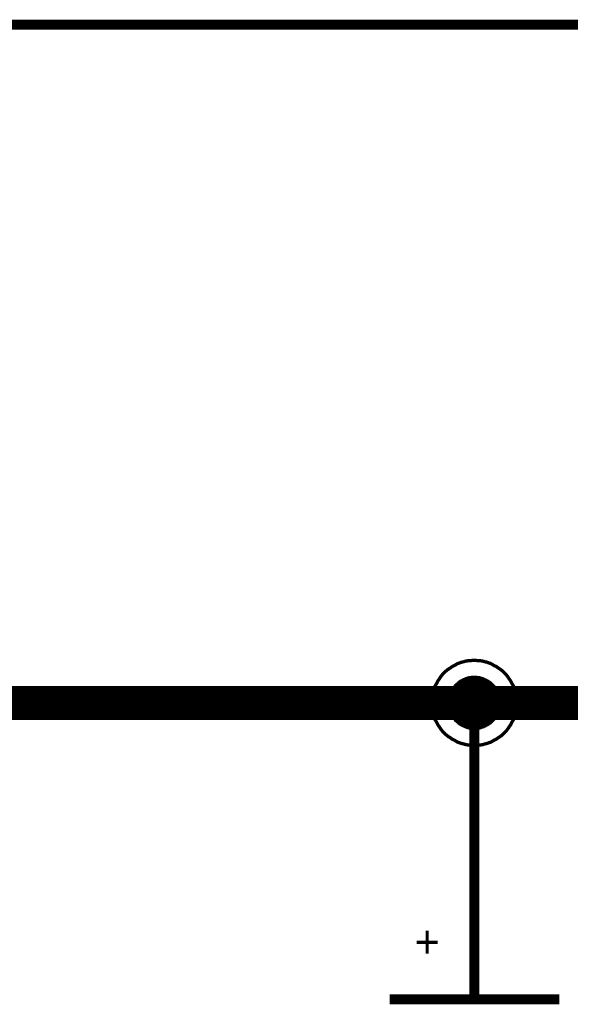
# Model space of a CAD drawing. Extents: x 0 to 22, y 0 to 17.
# Tile 26 of 56: x 9.764 to 10.413, y 12.244 to 13.406. Entities that reach past the tile are written whole.
import ezdxf

# ---------------------------------------------------------------- set-up
doc = ezdxf.new("R2010")
doc.units = 0
doc.layers.add('SHEET', color=255, linetype='CONTINUOUS')

msp = doc.modelspace()

# ---------------------------------------------------------------- linework, layer by layer
at = {"layer": 'SHEET'}
for points, const_width in [([(10.6002, 12.6999), (10.6002, 13.3998), (5.0005, 13.3998), (5.0005, 12.5997), (4.6007, 12.5997)], 0.0118), ([(10.2501, 12.5997), (10.2501, 12.6023), (10.2505, 12.6048), (10.2505, 12.6073), (10.2509, 12.6098), (10.2517, 12.6123), (10.2521, 12.6148), (10.253, 12.6169), (10.2538, 12.6194), (10.2551, 12.6215), (10.2563, 12.6235), (10.2572, 12.6256), (10.2588, 12.6277), (10.2601, 12.6298), (10.2613, 12.6315), (10.263, 12.6336), (10.2647, 12.6352), (10.2663, 12.6369), (10.2684, 12.6386), (10.2701, 12.6398), (10.2722, 12.6411), (10.2743, 12.6427), (10.2763, 12.6436), (10.2784, 12.6448), (10.2805, 12.6461), (10.283, 12.6469), (10.2851, 12.6477), (10.2876, 12.6482), (10.2901, 12.649), (10.2926, 12.6494), (10.2951, 12.6494), (10.2976, 12.6498), (10.3001, 12.6498)], 0.0039), ([(10.2501, 12.5997), (10.2501, 12.6023), (10.2505, 12.6048), (10.2505, 12.6073), (10.2509, 12.6098), (10.2517, 12.6123), (10.2521, 12.6148), (10.253, 12.6169), (10.2538, 12.6194), (10.2551, 12.6215), (10.2563, 12.6235), (10.2572, 12.6256), (10.2588, 12.6277), (10.2601, 12.6298), (10.2613, 12.6315), (10.263, 12.6336), (10.2647, 12.6352), (10.2663, 12.6369), (10.2684, 12.6386), (10.2701, 12.6398), (10.2722, 12.6411), (10.2743, 12.6427), (10.2763, 12.6436), (10.2784, 12.6448), (10.2805, 12.6461), (10.283, 12.6469), (10.2851, 12.6477), (10.2876, 12.6482), (10.2901, 12.649), (10.2926, 12.6494), (10.2951, 12.6494), (10.2976, 12.6498), (10.3001, 12.6498)], 0.0039), ([(10.2501, 12.5997), (10.2501, 12.6023), (10.2505, 12.6048), (10.2505, 12.6073), (10.2509, 12.6098), (10.2517, 12.6123), (10.2521, 12.6148), (10.253, 12.6169), (10.2538, 12.6194), (10.2551, 12.6215), (10.2563, 12.6235), (10.2572, 12.6256), (10.2588, 12.6277), (10.2601, 12.6298), (10.2613, 12.6315), (10.263, 12.6336), (10.2647, 12.6352), (10.2663, 12.6369), (10.2684, 12.6386), (10.2701, 12.6398), (10.2722, 12.6411), (10.2743, 12.6427), (10.2763, 12.6436), (10.2784, 12.6448), (10.2805, 12.6461), (10.283, 12.6469), (10.2851, 12.6477), (10.2876, 12.6482), (10.2901, 12.649), (10.2926, 12.6494), (10.2951, 12.6494), (10.2976, 12.6498), (10.3001, 12.6498)], 0.0039), ([(10.2501, 12.5997), (10.2501, 12.6023), (10.2505, 12.6048), (10.2505, 12.6073), (10.2509, 12.6098), (10.2517, 12.6123), (10.2521, 12.6148), (10.253, 12.6169), (10.2538, 12.6194), (10.2551, 12.6215), (10.2563, 12.6235), (10.2572, 12.6256), (10.2588, 12.6277), (10.2601, 12.6298), (10.2613, 12.6315), (10.263, 12.6336), (10.2647, 12.6352), (10.2663, 12.6369), (10.2684, 12.6386), (10.2701, 12.6398), (10.2722, 12.6411), (10.2743, 12.6427), (10.2763, 12.6436), (10.2784, 12.6448), (10.2805, 12.6461), (10.283, 12.6469), (10.2851, 12.6477), (10.2876, 12.6482), (10.2901, 12.649), (10.2926, 12.6494), (10.2951, 12.6494), (10.2976, 12.6498), (10.3001, 12.6498)], 0.0039), ([(10.3001, 12.6498), (10.3001, 12.6498)], 0.0039), ([(10.3001, 12.6498), (10.3026, 12.6498), (10.3051, 12.6494), (10.3076, 12.6494), (10.3102, 12.649), (10.3127, 12.6482), (10.3152, 12.6477), (10.3172, 12.6469), (10.3198, 12.6461), (10.3218, 12.6448), (10.3239, 12.6436), (10.326, 12.6427), (10.3281, 12.6411), (10.3302, 12.6398), (10.3319, 12.6386), (10.3339, 12.6369), (10.3356, 12.6352), (10.3373, 12.6336), (10.3389, 12.6315), (10.3402, 12.6298), (10.3415, 12.6277), (10.3431, 12.6256), (10.344, 12.6235), (10.3452, 12.6215), (10.3465, 12.6194), (10.3473, 12.6169), (10.3481, 12.6148), (10.3485, 12.6123), (10.3494, 12.6098), (10.3498, 12.6073), (10.3498, 12.6048), (10.3502, 12.6023), (10.3502, 12.5997)], 0.0039), ([(10.3001, 12.6498), (10.3001, 12.6498)], 0.0039), ([(10.3001, 12.6498), (10.3026, 12.6498), (10.3051, 12.6494), (10.3076, 12.6494), (10.3102, 12.649), (10.3127, 12.6482), (10.3152, 12.6477), (10.3172, 12.6469), (10.3198, 12.6461), (10.3218, 12.6448), (10.3239, 12.6436), (10.326, 12.6427), (10.3281, 12.6411), (10.3302, 12.6398), (10.3319, 12.6386), (10.3339, 12.6369), (10.3356, 12.6352), (10.3373, 12.6336), (10.3389, 12.6315), (10.3402, 12.6298), (10.3415, 12.6277), (10.3431, 12.6256), (10.344, 12.6235), (10.3452, 12.6215), (10.3465, 12.6194), (10.3473, 12.6169), (10.3481, 12.6148), (10.3485, 12.6123), (10.3494, 12.6098), (10.3498, 12.6073), (10.3498, 12.6048), (10.3502, 12.6023), (10.3502, 12.5997)], 0.0039), ([(10.3001, 12.6498), (10.3001, 12.6498)], 0.0039), ([(10.3001, 12.6498), (10.3026, 12.6498), (10.3051, 12.6494), (10.3076, 12.6494), (10.3102, 12.649), (10.3127, 12.6482), (10.3152, 12.6477), (10.3172, 12.6469), (10.3198, 12.6461), (10.3218, 12.6448), (10.3239, 12.6436), (10.326, 12.6427), (10.3281, 12.6411), (10.3302, 12.6398), (10.3319, 12.6386), (10.3339, 12.6369), (10.3356, 12.6352), (10.3373, 12.6336), (10.3389, 12.6315), (10.3402, 12.6298), (10.3415, 12.6277), (10.3431, 12.6256), (10.344, 12.6235), (10.3452, 12.6215), (10.3465, 12.6194), (10.3473, 12.6169), (10.3481, 12.6148), (10.3485, 12.6123), (10.3494, 12.6098), (10.3498, 12.6073), (10.3498, 12.6048), (10.3502, 12.6023), (10.3502, 12.5997)], 0.0039), ([(10.3001, 12.6498), (10.3001, 12.6498)], 0.0039), ([(10.3001, 12.6498), (10.3026, 12.6498), (10.3051, 12.6494), (10.3076, 12.6494), (10.3102, 12.649), (10.3127, 12.6482), (10.3152, 12.6477), (10.3172, 12.6469), (10.3198, 12.6461), (10.3218, 12.6448), (10.3239, 12.6436), (10.326, 12.6427), (10.3281, 12.6411), (10.3302, 12.6398), (10.3319, 12.6386), (10.3339, 12.6369), (10.3356, 12.6352), (10.3373, 12.6336), (10.3389, 12.6315), (10.3402, 12.6298), (10.3415, 12.6277), (10.3431, 12.6256), (10.344, 12.6235), (10.3452, 12.6215), (10.3465, 12.6194), (10.3473, 12.6169), (10.3481, 12.6148), (10.3485, 12.6123), (10.3494, 12.6098), (10.3498, 12.6073), (10.3498, 12.6048), (10.3502, 12.6023), (10.3502, 12.5997)], 0.0039), ([(10.2701, 12.5997), (10.2701, 12.6014), (10.2701, 12.6027), (10.2705, 12.6043), (10.2705, 12.606), (10.2709, 12.6073), (10.2713, 12.6085), (10.2718, 12.6102), (10.2726, 12.6114), (10.273, 12.6127), (10.2738, 12.6139), (10.2747, 12.6152), (10.2751, 12.6164), (10.2763, 12.6177), (10.2772, 12.6189), (10.278, 12.6202), (10.2789, 12.621), (10.2801, 12.6219), (10.2814, 12.6231), (10.2822, 12.624), (10.2834, 12.6248), (10.2847, 12.6256), (10.2859, 12.626), (10.2872, 12.6269), (10.2885, 12.6273), (10.2901, 12.6281), (10.2914, 12.6285), (10.2926, 12.629), (10.2943, 12.6294), (10.2955, 12.6294), (10.2972, 12.6298), (10.2985, 12.6298), (10.3001, 12.6298)], 0.0039), ([(10.2701, 12.5997), (10.2701, 12.6014), (10.2701, 12.6027), (10.2705, 12.6043), (10.2705, 12.606), (10.2709, 12.6073), (10.2713, 12.6085), (10.2718, 12.6102), (10.2726, 12.6114), (10.273, 12.6127), (10.2738, 12.6139), (10.2747, 12.6152), (10.2751, 12.6164), (10.2763, 12.6177), (10.2772, 12.6189), (10.278, 12.6202), (10.2789, 12.621), (10.2801, 12.6219), (10.2814, 12.6231), (10.2822, 12.624), (10.2834, 12.6248), (10.2847, 12.6256), (10.2859, 12.626), (10.2872, 12.6269), (10.2885, 12.6273), (10.2901, 12.6281), (10.2914, 12.6285), (10.2926, 12.629), (10.2943, 12.6294), (10.2955, 12.6294), (10.2972, 12.6298), (10.2985, 12.6298), (10.3001, 12.6298)], 0.0039), ([(10.2701, 12.5997), (10.2701, 12.6014), (10.2701, 12.6027), (10.2705, 12.6043), (10.2705, 12.606), (10.2709, 12.6073), (10.2713, 12.6085), (10.2718, 12.6102), (10.2726, 12.6114), (10.273, 12.6127), (10.2738, 12.6139), (10.2747, 12.6152), (10.2751, 12.6164), (10.2763, 12.6177), (10.2772, 12.6189), (10.278, 12.6202), (10.2789, 12.621), (10.2801, 12.6219), (10.2814, 12.6231), (10.2822, 12.624), (10.2834, 12.6248), (10.2847, 12.6256), (10.2859, 12.626), (10.2872, 12.6269), (10.2885, 12.6273), (10.2901, 12.6281), (10.2914, 12.6285), (10.2926, 12.629), (10.2943, 12.6294), (10.2955, 12.6294), (10.2972, 12.6298), (10.2985, 12.6298), (10.3001, 12.6298)], 0.0039), ([(10.2701, 12.5997), (10.2701, 12.6014), (10.2701, 12.6027), (10.2705, 12.6043), (10.2705, 12.606), (10.2709, 12.6073), (10.2713, 12.6085), (10.2718, 12.6102), (10.2726, 12.6114), (10.273, 12.6127), (10.2738, 12.6139), (10.2747, 12.6152), (10.2751, 12.6164), (10.2763, 12.6177), (10.2772, 12.6189), (10.278, 12.6202), (10.2789, 12.621), (10.2801, 12.6219), (10.2814, 12.6231), (10.2822, 12.624), (10.2834, 12.6248), (10.2847, 12.6256), (10.2859, 12.626), (10.2872, 12.6269), (10.2885, 12.6273), (10.2901, 12.6281), (10.2914, 12.6285), (10.2926, 12.629), (10.2943, 12.6294), (10.2955, 12.6294), (10.2972, 12.6298), (10.2985, 12.6298), (10.3001, 12.6298)], 0.0039), ([(10.3001, 12.6298), (10.3001, 12.6298)], 0.0039), ([(10.3001, 12.6298), (10.3018, 12.6298), (10.3031, 12.6298), (10.3047, 12.6294), (10.3064, 12.6294), (10.3076, 12.629), (10.3089, 12.6285), (10.3106, 12.6281), (10.3118, 12.6273), (10.3131, 12.6269), (10.3143, 12.626), (10.3156, 12.6256), (10.3168, 12.6248), (10.3181, 12.624), (10.3193, 12.6231), (10.3206, 12.6219), (10.3214, 12.621), (10.3223, 12.6202), (10.3235, 12.6189), (10.3243, 12.6177), (10.3252, 12.6164), (10.326, 12.6152), (10.3264, 12.6139), (10.3273, 12.6127), (10.3277, 12.6114), (10.3285, 12.6102), (10.3289, 12.6085), (10.3293, 12.6073), (10.3298, 12.606), (10.3298, 12.6043), (10.3302, 12.6027), (10.3302, 12.6014), (10.3302, 12.5997)], 0.0039), ([(10.3001, 12.6298), (10.3001, 12.6298)], 0.0039), ([(10.3001, 12.6298), (10.3018, 12.6298), (10.3031, 12.6298), (10.3047, 12.6294), (10.3064, 12.6294), (10.3076, 12.629), (10.3089, 12.6285), (10.3106, 12.6281), (10.3118, 12.6273), (10.3131, 12.6269), (10.3143, 12.626), (10.3156, 12.6256), (10.3168, 12.6248), (10.3181, 12.624), (10.3193, 12.6231), (10.3206, 12.6219), (10.3214, 12.621), (10.3223, 12.6202), (10.3235, 12.6189), (10.3243, 12.6177), (10.3252, 12.6164), (10.326, 12.6152), (10.3264, 12.6139), (10.3273, 12.6127), (10.3277, 12.6114), (10.3285, 12.6102), (10.3289, 12.6085), (10.3293, 12.6073), (10.3298, 12.606), (10.3298, 12.6043), (10.3302, 12.6027), (10.3302, 12.6014), (10.3302, 12.5997)], 0.0039), ([(10.3001, 12.6298), (10.3001, 12.6298)], 0.0039), ([(10.3001, 12.6298), (10.3018, 12.6298), (10.3031, 12.6298), (10.3047, 12.6294), (10.3064, 12.6294), (10.3076, 12.629), (10.3089, 12.6285), (10.3106, 12.6281), (10.3118, 12.6273), (10.3131, 12.6269), (10.3143, 12.626), (10.3156, 12.6256), (10.3168, 12.6248), (10.3181, 12.624), (10.3193, 12.6231), (10.3206, 12.6219), (10.3214, 12.621), (10.3223, 12.6202), (10.3235, 12.6189), (10.3243, 12.6177), (10.3252, 12.6164), (10.326, 12.6152), (10.3264, 12.6139), (10.3273, 12.6127), (10.3277, 12.6114), (10.3285, 12.6102), (10.3289, 12.6085), (10.3293, 12.6073), (10.3298, 12.606), (10.3298, 12.6043), (10.3302, 12.6027), (10.3302, 12.6014), (10.3302, 12.5997)], 0.0039), ([(10.3001, 12.6298), (10.3001, 12.6298)], 0.0039), ([(10.3001, 12.6298), (10.3018, 12.6298), (10.3031, 12.6298), (10.3047, 12.6294), (10.3064, 12.6294), (10.3076, 12.629), (10.3089, 12.6285), (10.3106, 12.6281), (10.3118, 12.6273), (10.3131, 12.6269), (10.3143, 12.626), (10.3156, 12.6256), (10.3168, 12.6248), (10.3181, 12.624), (10.3193, 12.6231), (10.3206, 12.6219), (10.3214, 12.621), (10.3223, 12.6202), (10.3235, 12.6189), (10.3243, 12.6177), (10.3252, 12.6164), (10.326, 12.6152), (10.3264, 12.6139), (10.3273, 12.6127), (10.3277, 12.6114), (10.3285, 12.6102), (10.3289, 12.6085), (10.3293, 12.6073), (10.3298, 12.606), (10.3298, 12.6043), (10.3302, 12.6027), (10.3302, 12.6014), (10.3302, 12.5997)], 0.0039), ([(7.6004, 12.5997), (8.5002, 12.5997), (9.4004, 12.5997), (10.3001, 12.5997), (12.6, 12.5997)], 0.04), ([(10.3001, 12.5), (10.3001, 12.5997)], 0.0118), ([(10.3001, 12.5497), (10.2976, 12.5497), (10.2951, 12.5501), (10.2926, 12.5501), (10.2901, 12.5505), (10.2876, 12.5513), (10.2851, 12.5518), (10.283, 12.5526), (10.2805, 12.5534), (10.2784, 12.5547), (10.2763, 12.5559), (10.2743, 12.5568), (10.2722, 12.5584), (10.2701, 12.5597), (10.2684, 12.5609), (10.2663, 12.5626), (10.2647, 12.5643), (10.263, 12.5659), (10.2613, 12.568), (10.2601, 12.5697), (10.2588, 12.5718), (10.2572, 12.5739), (10.2563, 12.576), (10.2551, 12.578), (10.2538, 12.5801), (10.253, 12.5826), (10.2521, 12.5847), (10.2517, 12.5872), (10.2509, 12.5897), (10.2505, 12.5922), (10.2505, 12.5947), (10.2501, 12.5972), (10.2501, 12.5997)], 0.0039), ([(10.2501, 12.5997), (10.2501, 12.5997)], 0.0039), ([(10.3001, 12.5497), (10.2976, 12.5497), (10.2951, 12.5501), (10.2926, 12.5501), (10.2901, 12.5505), (10.2876, 12.5513), (10.2851, 12.5518), (10.283, 12.5526), (10.2805, 12.5534), (10.2784, 12.5547), (10.2763, 12.5559), (10.2743, 12.5568), (10.2722, 12.5584), (10.2701, 12.5597), (10.2684, 12.5609), (10.2663, 12.5626), (10.2647, 12.5643), (10.263, 12.5659), (10.2613, 12.568), (10.2601, 12.5697), (10.2588, 12.5718), (10.2572, 12.5739), (10.2563, 12.576), (10.2551, 12.578), (10.2538, 12.5801), (10.253, 12.5826), (10.2521, 12.5847), (10.2517, 12.5872), (10.2509, 12.5897), (10.2505, 12.5922), (10.2505, 12.5947), (10.2501, 12.5972), (10.2501, 12.5997)], 0.0039), ([(10.2501, 12.5997), (10.2501, 12.5997)], 0.0039), ([(10.3001, 12.5497), (10.2976, 12.5497), (10.2951, 12.5501), (10.2926, 12.5501), (10.2901, 12.5505), (10.2876, 12.5513), (10.2851, 12.5518), (10.283, 12.5526), (10.2805, 12.5534), (10.2784, 12.5547), (10.2763, 12.5559), (10.2743, 12.5568), (10.2722, 12.5584), (10.2701, 12.5597), (10.2684, 12.5609), (10.2663, 12.5626), (10.2647, 12.5643), (10.263, 12.5659), (10.2613, 12.568), (10.2601, 12.5697), (10.2588, 12.5718), (10.2572, 12.5739), (10.2563, 12.576), (10.2551, 12.578), (10.2538, 12.5801), (10.253, 12.5826), (10.2521, 12.5847), (10.2517, 12.5872), (10.2509, 12.5897), (10.2505, 12.5922), (10.2505, 12.5947), (10.2501, 12.5972), (10.2501, 12.5997)], 0.0039), ([(10.2501, 12.5997), (10.2501, 12.5997)], 0.0039), ([(10.3001, 12.5497), (10.2976, 12.5497), (10.2951, 12.5501), (10.2926, 12.5501), (10.2901, 12.5505), (10.2876, 12.5513), (10.2851, 12.5518), (10.283, 12.5526), (10.2805, 12.5534), (10.2784, 12.5547), (10.2763, 12.5559), (10.2743, 12.5568), (10.2722, 12.5584), (10.2701, 12.5597), (10.2684, 12.5609), (10.2663, 12.5626), (10.2647, 12.5643), (10.263, 12.5659), (10.2613, 12.568), (10.2601, 12.5697), (10.2588, 12.5718), (10.2572, 12.5739), (10.2563, 12.576), (10.2551, 12.578), (10.2538, 12.5801), (10.253, 12.5826), (10.2521, 12.5847), (10.2517, 12.5872), (10.2509, 12.5897), (10.2505, 12.5922), (10.2505, 12.5947), (10.2501, 12.5972), (10.2501, 12.5997)], 0.0039), ([(10.2501, 12.5997), (10.2501, 12.5997)], 0.0039), ([(10.3001, 12.5697), (10.2985, 12.5697), (10.2972, 12.5697), (10.2955, 12.5701), (10.2943, 12.5701), (10.2926, 12.5705), (10.2914, 12.571), (10.2901, 12.5714), (10.2885, 12.5722), (10.2872, 12.5726), (10.2859, 12.5735), (10.2847, 12.5739), (10.2834, 12.5747), (10.2822, 12.5755), (10.2814, 12.5764), (10.2801, 12.5776), (10.2789, 12.5785), (10.278, 12.5793), (10.2772, 12.5806), (10.2763, 12.5818), (10.2751, 12.5831), (10.2747, 12.5843), (10.2738, 12.5856), (10.273, 12.5868), (10.2726, 12.5881), (10.2718, 12.5893), (10.2713, 12.591), (10.2709, 12.5922), (10.2705, 12.5935), (10.2705, 12.5952), (10.2701, 12.5968), (10.2701, 12.5981), (10.2701, 12.5997)], 0.0039), ([(10.2701, 12.5997), (10.2701, 12.5997)], 0.0039), ([(10.3001, 12.5697), (10.2985, 12.5697), (10.2972, 12.5697), (10.2955, 12.5701), (10.2943, 12.5701), (10.2926, 12.5705), (10.2914, 12.571), (10.2901, 12.5714), (10.2885, 12.5722), (10.2872, 12.5726), (10.2859, 12.5735), (10.2847, 12.5739), (10.2834, 12.5747), (10.2822, 12.5755), (10.2814, 12.5764), (10.2801, 12.5776), (10.2789, 12.5785), (10.278, 12.5793), (10.2772, 12.5806), (10.2763, 12.5818), (10.2751, 12.5831), (10.2747, 12.5843), (10.2738, 12.5856), (10.273, 12.5868), (10.2726, 12.5881), (10.2718, 12.5893), (10.2713, 12.591), (10.2709, 12.5922), (10.2705, 12.5935), (10.2705, 12.5952), (10.2701, 12.5968), (10.2701, 12.5981), (10.2701, 12.5997)], 0.0039), ([(10.2701, 12.5997), (10.2701, 12.5997)], 0.0039), ([(10.3001, 12.5697), (10.2985, 12.5697), (10.2972, 12.5697), (10.2955, 12.5701), (10.2943, 12.5701), (10.2926, 12.5705), (10.2914, 12.571), (10.2901, 12.5714), (10.2885, 12.5722), (10.2872, 12.5726), (10.2859, 12.5735), (10.2847, 12.5739), (10.2834, 12.5747), (10.2822, 12.5755), (10.2814, 12.5764), (10.2801, 12.5776), (10.2789, 12.5785), (10.278, 12.5793), (10.2772, 12.5806), (10.2763, 12.5818), (10.2751, 12.5831), (10.2747, 12.5843), (10.2738, 12.5856), (10.273, 12.5868), (10.2726, 12.5881), (10.2718, 12.5893), (10.2713, 12.591), (10.2709, 12.5922), (10.2705, 12.5935), (10.2705, 12.5952), (10.2701, 12.5968), (10.2701, 12.5981), (10.2701, 12.5997)], 0.0039), ([(10.2701, 12.5997), (10.2701, 12.5997)], 0.0039), ([(10.3001, 12.5697), (10.2985, 12.5697), (10.2972, 12.5697), (10.2955, 12.5701), (10.2943, 12.5701), (10.2926, 12.5705), (10.2914, 12.571), (10.2901, 12.5714), (10.2885, 12.5722), (10.2872, 12.5726), (10.2859, 12.5735), (10.2847, 12.5739), (10.2834, 12.5747), (10.2822, 12.5755), (10.2814, 12.5764), (10.2801, 12.5776), (10.2789, 12.5785), (10.278, 12.5793), (10.2772, 12.5806), (10.2763, 12.5818), (10.2751, 12.5831), (10.2747, 12.5843), (10.2738, 12.5856), (10.273, 12.5868), (10.2726, 12.5881), (10.2718, 12.5893), (10.2713, 12.591), (10.2709, 12.5922), (10.2705, 12.5935), (10.2705, 12.5952), (10.2701, 12.5968), (10.2701, 12.5981), (10.2701, 12.5997)], 0.0039), ([(10.2701, 12.5997), (10.2701, 12.5997)], 0.0039), ([(10.3502, 12.5997), (10.3502, 12.5972), (10.3498, 12.5947), (10.3498, 12.5922), (10.3494, 12.5897), (10.3485, 12.5872), (10.3481, 12.5847), (10.3473, 12.5826), (10.3465, 12.5801), (10.3452, 12.578), (10.344, 12.576), (10.3431, 12.5739), (10.3415, 12.5718), (10.3402, 12.5697), (10.3389, 12.568), (10.3373, 12.5659), (10.3356, 12.5643), (10.3339, 12.5626), (10.3319, 12.5609), (10.3302, 12.5597), (10.3281, 12.5584), (10.326, 12.5568), (10.3239, 12.5559), (10.3218, 12.5547), (10.3198, 12.5534), (10.3172, 12.5526), (10.3152, 12.5518), (10.3127, 12.5513), (10.3102, 12.5505), (10.3076, 12.5501), (10.3051, 12.5501), (10.3026, 12.5497), (10.3001, 12.5497)], 0.0039), ([(10.3502, 12.5997), (10.3502, 12.5972), (10.3498, 12.5947), (10.3498, 12.5922), (10.3494, 12.5897), (10.3485, 12.5872), (10.3481, 12.5847), (10.3473, 12.5826), (10.3465, 12.5801), (10.3452, 12.578), (10.344, 12.576), (10.3431, 12.5739), (10.3415, 12.5718), (10.3402, 12.5697), (10.3389, 12.568), (10.3373, 12.5659), (10.3356, 12.5643), (10.3339, 12.5626), (10.3319, 12.5609), (10.3302, 12.5597), (10.3281, 12.5584), (10.326, 12.5568), (10.3239, 12.5559), (10.3218, 12.5547), (10.3198, 12.5534), (10.3172, 12.5526), (10.3152, 12.5518), (10.3127, 12.5513), (10.3102, 12.5505), (10.3076, 12.5501), (10.3051, 12.5501), (10.3026, 12.5497), (10.3001, 12.5497)], 0.0039), ([(10.3502, 12.5997), (10.3502, 12.5972), (10.3498, 12.5947), (10.3498, 12.5922), (10.3494, 12.5897), (10.3485, 12.5872), (10.3481, 12.5847), (10.3473, 12.5826), (10.3465, 12.5801), (10.3452, 12.578), (10.344, 12.576), (10.3431, 12.5739), (10.3415, 12.5718), (10.3402, 12.5697), (10.3389, 12.568), (10.3373, 12.5659), (10.3356, 12.5643), (10.3339, 12.5626), (10.3319, 12.5609), (10.3302, 12.5597), (10.3281, 12.5584), (10.326, 12.5568), (10.3239, 12.5559), (10.3218, 12.5547), (10.3198, 12.5534), (10.3172, 12.5526), (10.3152, 12.5518), (10.3127, 12.5513), (10.3102, 12.5505), (10.3076, 12.5501), (10.3051, 12.5501), (10.3026, 12.5497), (10.3001, 12.5497)], 0.0039), ([(10.3502, 12.5997), (10.3502, 12.5972), (10.3498, 12.5947), (10.3498, 12.5922), (10.3494, 12.5897), (10.3485, 12.5872), (10.3481, 12.5847), (10.3473, 12.5826), (10.3465, 12.5801), (10.3452, 12.578), (10.344, 12.576), (10.3431, 12.5739), (10.3415, 12.5718), (10.3402, 12.5697), (10.3389, 12.568), (10.3373, 12.5659), (10.3356, 12.5643), (10.3339, 12.5626), (10.3319, 12.5609), (10.3302, 12.5597), (10.3281, 12.5584), (10.326, 12.5568), (10.3239, 12.5559), (10.3218, 12.5547), (10.3198, 12.5534), (10.3172, 12.5526), (10.3152, 12.5518), (10.3127, 12.5513), (10.3102, 12.5505), (10.3076, 12.5501), (10.3051, 12.5501), (10.3026, 12.5497), (10.3001, 12.5497)], 0.0039), ([(10.3302, 12.5997), (10.3302, 12.5981), (10.3302, 12.5968), (10.3298, 12.5952), (10.3298, 12.5935), (10.3293, 12.5922), (10.3289, 12.591), (10.3285, 12.5893), (10.3277, 12.5881), (10.3273, 12.5868), (10.3264, 12.5856), (10.326, 12.5843), (10.3252, 12.5831), (10.3243, 12.5818), (10.3235, 12.5806), (10.3223, 12.5793), (10.3214, 12.5785), (10.3206, 12.5776), (10.3193, 12.5764), (10.3181, 12.5755), (10.3168, 12.5747), (10.3156, 12.5739), (10.3143, 12.5735), (10.3131, 12.5726), (10.3118, 12.5722), (10.3106, 12.5714), (10.3089, 12.571), (10.3076, 12.5705), (10.3064, 12.5701), (10.3047, 12.5701), (10.3031, 12.5697), (10.3018, 12.5697), (10.3001, 12.5697)], 0.0039), ([(10.3302, 12.5997), (10.3302, 12.5981), (10.3302, 12.5968), (10.3298, 12.5952), (10.3298, 12.5935), (10.3293, 12.5922), (10.3289, 12.591), (10.3285, 12.5893), (10.3277, 12.5881), (10.3273, 12.5868), (10.3264, 12.5856), (10.326, 12.5843), (10.3252, 12.5831), (10.3243, 12.5818), (10.3235, 12.5806), (10.3223, 12.5793), (10.3214, 12.5785), (10.3206, 12.5776), (10.3193, 12.5764), (10.3181, 12.5755), (10.3168, 12.5747), (10.3156, 12.5739), (10.3143, 12.5735), (10.3131, 12.5726), (10.3118, 12.5722), (10.3106, 12.5714), (10.3089, 12.571), (10.3076, 12.5705), (10.3064, 12.5701), (10.3047, 12.5701), (10.3031, 12.5697), (10.3018, 12.5697), (10.3001, 12.5697)], 0.0039), ([(10.3302, 12.5997), (10.3302, 12.5981), (10.3302, 12.5968), (10.3298, 12.5952), (10.3298, 12.5935), (10.3293, 12.5922), (10.3289, 12.591), (10.3285, 12.5893), (10.3277, 12.5881), (10.3273, 12.5868), (10.3264, 12.5856), (10.326, 12.5843), (10.3252, 12.5831), (10.3243, 12.5818), (10.3235, 12.5806), (10.3223, 12.5793), (10.3214, 12.5785), (10.3206, 12.5776), (10.3193, 12.5764), (10.3181, 12.5755), (10.3168, 12.5747), (10.3156, 12.5739), (10.3143, 12.5735), (10.3131, 12.5726), (10.3118, 12.5722), (10.3106, 12.5714), (10.3089, 12.571), (10.3076, 12.5705), (10.3064, 12.5701), (10.3047, 12.5701), (10.3031, 12.5697), (10.3018, 12.5697), (10.3001, 12.5697)], 0.0039), ([(10.3302, 12.5997), (10.3302, 12.5981), (10.3302, 12.5968), (10.3298, 12.5952), (10.3298, 12.5935), (10.3293, 12.5922), (10.3289, 12.591), (10.3285, 12.5893), (10.3277, 12.5881), (10.3273, 12.5868), (10.3264, 12.5856), (10.326, 12.5843), (10.3252, 12.5831), (10.3243, 12.5818), (10.3235, 12.5806), (10.3223, 12.5793), (10.3214, 12.5785), (10.3206, 12.5776), (10.3193, 12.5764), (10.3181, 12.5755), (10.3168, 12.5747), (10.3156, 12.5739), (10.3143, 12.5735), (10.3131, 12.5726), (10.3118, 12.5722), (10.3106, 12.5714), (10.3089, 12.571), (10.3076, 12.5705), (10.3064, 12.5701), (10.3047, 12.5701), (10.3031, 12.5697), (10.3018, 12.5697), (10.3001, 12.5697)], 0.0039), ([(10.3302, 12.5997), (10.3302, 12.5997), (10.3302, 12.5997), (10.3302, 12.5997), (10.3302, 12.5997), (10.3302, 12.5997), (10.3302, 12.5997), (10.3302, 12.5997), (10.3302, 12.5997), (10.3302, 12.5997), (10.3302, 12.5997), (10.3302, 12.5997), (10.3302, 12.5997), (10.3302, 12.5997), (10.3302, 12.5997), (10.3302, 12.5997), (10.3302, 12.5997), (10.3302, 12.5997), (10.3302, 12.5997), (10.3302, 12.5997), (10.3302, 12.5997), (10.3302, 12.5997), (10.3302, 12.5997), (10.3302, 12.5997), (10.3302, 12.5997), (10.3302, 12.5997), (10.3302, 12.5997), (10.3302, 12.5997), (10.3302, 12.5997), (10.3302, 12.5997), (10.3302, 12.5997), (10.3302, 12.5997), (10.3302, 12.5997)], 0.0039), ([(10.3302, 12.5997), (10.3302, 12.5997)], 0.0039), ([(10.3302, 12.5997), (10.3302, 12.5997), (10.3302, 12.5997), (10.3302, 12.5997), (10.3302, 12.5997), (10.3302, 12.5997), (10.3302, 12.5997), (10.3302, 12.5997), (10.3302, 12.5997), (10.3302, 12.5997), (10.3302, 12.5997), (10.3302, 12.5997), (10.3302, 12.5997), (10.3302, 12.5997), (10.3302, 12.5997), (10.3302, 12.5997), (10.3302, 12.5997), (10.3302, 12.5997), (10.3302, 12.5997), (10.3302, 12.5997), (10.3302, 12.5997), (10.3302, 12.5997), (10.3302, 12.5997), (10.3302, 12.5997), (10.3302, 12.5997), (10.3302, 12.5997), (10.3302, 12.5997), (10.3302, 12.5997), (10.3302, 12.5997), (10.3302, 12.5997), (10.3302, 12.5997), (10.3302, 12.5997), (10.3302, 12.5997)], 0.0039), ([(10.3302, 12.5997), (10.3302, 12.5997)], 0.0039), ([(10.3302, 12.5997), (10.3302, 12.5997), (10.3302, 12.5997), (10.3302, 12.5997), (10.3302, 12.5997), (10.3302, 12.5997), (10.3302, 12.5997), (10.3302, 12.5997), (10.3302, 12.5997), (10.3302, 12.5997), (10.3302, 12.5997), (10.3302, 12.5997), (10.3302, 12.5997), (10.3302, 12.5997), (10.3302, 12.5997), (10.3302, 12.5997), (10.3302, 12.5997), (10.3302, 12.5997), (10.3302, 12.5997), (10.3302, 12.5997), (10.3302, 12.5997), (10.3302, 12.5997), (10.3302, 12.5997), (10.3302, 12.5997), (10.3302, 12.5997), (10.3302, 12.5997), (10.3302, 12.5997), (10.3302, 12.5997), (10.3302, 12.5997), (10.3302, 12.5997), (10.3302, 12.5997), (10.3302, 12.5997), (10.3302, 12.5997)], 0.0039), ([(10.3302, 12.5997), (10.3302, 12.5997)], 0.0039), ([(10.3302, 12.5997), (10.3302, 12.5997), (10.3302, 12.5997), (10.3302, 12.5997), (10.3302, 12.5997), (10.3302, 12.5997), (10.3302, 12.5997), (10.3302, 12.5997), (10.3302, 12.5997), (10.3302, 12.5997), (10.3302, 12.5997), (10.3302, 12.5997), (10.3302, 12.5997), (10.3302, 12.5997), (10.3302, 12.5997), (10.3302, 12.5997), (10.3302, 12.5997), (10.3302, 12.5997), (10.3302, 12.5997), (10.3302, 12.5997), (10.3302, 12.5997), (10.3302, 12.5997), (10.3302, 12.5997), (10.3302, 12.5997), (10.3302, 12.5997), (10.3302, 12.5997), (10.3302, 12.5997), (10.3302, 12.5997), (10.3302, 12.5997), (10.3302, 12.5997), (10.3302, 12.5997), (10.3302, 12.5997), (10.3302, 12.5997)], 0.0039), ([(10.3302, 12.5997), (10.3302, 12.5997)], 0.0039), ([(10.3502, 12.5997), (10.3502, 12.5997), (10.3502, 12.5997), (10.3502, 12.5997), (10.3502, 12.5997), (10.3502, 12.5997), (10.3502, 12.5997), (10.3502, 12.5997), (10.3502, 12.5997), (10.3502, 12.5997), (10.3502, 12.5997), (10.3502, 12.5997), (10.3502, 12.5997), (10.3502, 12.5997), (10.3502, 12.5997), (10.3502, 12.5997), (10.3502, 12.5997), (10.3502, 12.5997), (10.3502, 12.5997), (10.3502, 12.5997), (10.3502, 12.5997), (10.3502, 12.5997), (10.3502, 12.5997), (10.3502, 12.5997), (10.3502, 12.5997), (10.3502, 12.5997), (10.3502, 12.5997), (10.3502, 12.5997), (10.3502, 12.5997), (10.3502, 12.5997), (10.3502, 12.5997), (10.3502, 12.5997), (10.3502, 12.5997)], 0.0039), ([(10.3502, 12.5997), (10.3502, 12.5997)], 0.0039), ([(10.3502, 12.5997), (10.3502, 12.5997), (10.3502, 12.5997), (10.3502, 12.5997), (10.3502, 12.5997), (10.3502, 12.5997), (10.3502, 12.5997), (10.3502, 12.5997), (10.3502, 12.5997), (10.3502, 12.5997), (10.3502, 12.5997), (10.3502, 12.5997), (10.3502, 12.5997), (10.3502, 12.5997), (10.3502, 12.5997), (10.3502, 12.5997), (10.3502, 12.5997), (10.3502, 12.5997), (10.3502, 12.5997), (10.3502, 12.5997), (10.3502, 12.5997), (10.3502, 12.5997), (10.3502, 12.5997), (10.3502, 12.5997), (10.3502, 12.5997), (10.3502, 12.5997), (10.3502, 12.5997), (10.3502, 12.5997), (10.3502, 12.5997), (10.3502, 12.5997), (10.3502, 12.5997), (10.3502, 12.5997), (10.3502, 12.5997)], 0.0039), ([(10.3502, 12.5997), (10.3502, 12.5997)], 0.0039), ([(10.3502, 12.5997), (10.3502, 12.5997), (10.3502, 12.5997), (10.3502, 12.5997), (10.3502, 12.5997), (10.3502, 12.5997), (10.3502, 12.5997), (10.3502, 12.5997), (10.3502, 12.5997), (10.3502, 12.5997), (10.3502, 12.5997), (10.3502, 12.5997), (10.3502, 12.5997), (10.3502, 12.5997), (10.3502, 12.5997), (10.3502, 12.5997), (10.3502, 12.5997), (10.3502, 12.5997), (10.3502, 12.5997), (10.3502, 12.5997), (10.3502, 12.5997), (10.3502, 12.5997), (10.3502, 12.5997), (10.3502, 12.5997), (10.3502, 12.5997), (10.3502, 12.5997), (10.3502, 12.5997), (10.3502, 12.5997), (10.3502, 12.5997), (10.3502, 12.5997), (10.3502, 12.5997), (10.3502, 12.5997), (10.3502, 12.5997)], 0.0039), ([(10.3502, 12.5997), (10.3502, 12.5997)], 0.0039), ([(10.3502, 12.5997), (10.3502, 12.5997), (10.3502, 12.5997), (10.3502, 12.5997), (10.3502, 12.5997), (10.3502, 12.5997), (10.3502, 12.5997), (10.3502, 12.5997), (10.3502, 12.5997), (10.3502, 12.5997), (10.3502, 12.5997), (10.3502, 12.5997), (10.3502, 12.5997), (10.3502, 12.5997), (10.3502, 12.5997), (10.3502, 12.5997), (10.3502, 12.5997), (10.3502, 12.5997), (10.3502, 12.5997), (10.3502, 12.5997), (10.3502, 12.5997), (10.3502, 12.5997), (10.3502, 12.5997), (10.3502, 12.5997), (10.3502, 12.5997), (10.3502, 12.5997), (10.3502, 12.5997), (10.3502, 12.5997), (10.3502, 12.5997), (10.3502, 12.5997), (10.3502, 12.5997), (10.3502, 12.5997), (10.3502, 12.5997)], 0.0039), ([(10.3502, 12.5997), (10.3502, 12.5997)], 0.0039), ([(10.3001, 12.25), (10.3001, 12.5)], 0.0118), ([(10.2004, 12.25), (10.4003, 12.25)], 0.0118)]:
    msp.add_lwpolyline(points, dxfattribs=dict(at, const_width=const_width))
at = {"layer": 'SHEET', "const_width": 0.03}
msp.add_lwpolyline([(10.285, 12.6, 1), (10.315, 12.6, 1)], format="xyb", close=True, dxfattribs=at)

# ---------------------------------------------------------------- texts
at = {"layer": 'SHEET'}
msp.add_text('+', height=0.0384, dxfattribs=at).set_placement((10.2296, 12.2988))

doc.saveas('drawing.dxf')
